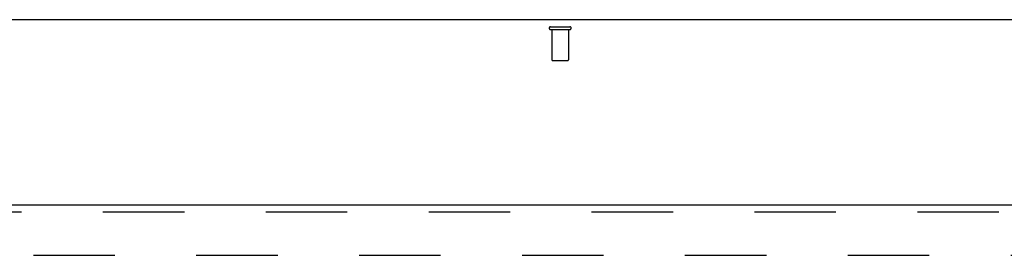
# Model space of a CAD drawing. Header units: inches. Extents: x 0 to 220, y 0 to 142.
# Tile 15 of 23: x 84.76 to 99.4, y 94.79 to 98.29. Entities that reach past the tile are written whole.
import ezdxf

# ---------------------------------------------------------------- set-up
doc = ezdxf.new("R2010")
doc.units = ezdxf.units.IN
doc.header["$LTSCALE"] = 12.10825
doc.header["$MEASUREMENT"] = 0
doc.linetypes.add('HIDDEN', pattern=[0.2, 0.1, -0.1])
doc.layers.get('0').update_dxf_attribs({"linetype": 'CONTINUOUS'})
doc.layers.add('DEFAULT_2', color=8, linetype='HIDDEN')
doc.layers.add('DOOR_ASSEMBLY', color=7, linetype='CONTINUOUS')

msp = doc.modelspace()

# ---------------------------------------------------------------- linework, layer by layer
at = {"color": 3, "linetype": 'Continuous'}
msp.add_line((108.117, 98.294), (68.721, 98.294), dxfattribs=at)
at = {"layer": 'DEFAULT_2', "color": 8, "linetype": 'HIDDEN'}
for p, q in [((92.652, 98.19), (92.936, 98.19)), ((92.652, 98.147), (92.936, 98.147)), ((92.67, 98.147), (92.67, 97.7)), ((92.918, 98.147), (92.918, 97.7)), ((92.68, 97.69), (92.908, 97.69)), ((70.433, 94.794), (105.155, 94.794))]:
    msp.add_line(p, q, dxfattribs=at)
for centre, radius, start, end in [((92.652, 98.169), 0.0215, 90, 270), ((92.936, 98.169), 0.0215, 270, 90), ((92.68, 97.7), 0.01, 180, 270), ((92.908, 97.7), 0.01, 270, 360)]:
    msp.add_arc(centre, radius, start, end, dxfattribs=at)
at = {"layer": 'DOOR_ASSEMBLY', "color": 3, "linetype": 'Continuous'}
msp.add_line((69.044, 95.544), (105.982, 95.544), dxfattribs=at)
at = {"layer": 'DOOR_ASSEMBLY', "color": 8, "linetype": 'HIDDEN'}
msp.add_line((69.044, 95.44), (105.982, 95.44), dxfattribs=at)

doc.saveas('drawing.dxf')
